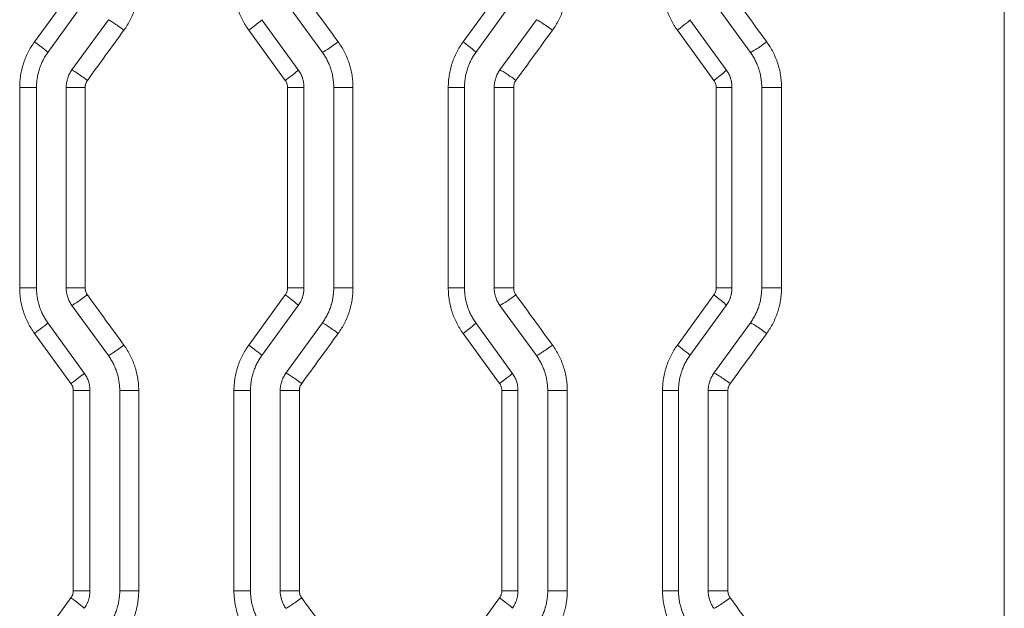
# Model space of a CAD drawing. Header units: millimetres. Extents: x 0 to 594, y 0 to 420.
# Tile 214 of 256: x 327 to 335, y 296 to 301. Entities that reach past the tile are written whole.
import ezdxf

# ---------------------------------------------------------------- set-up
doc = ezdxf.new("R2010")
doc.units = ezdxf.units.MM
doc.layers.add('1', color=7, linetype='Continuous', true_color=0xffffff)

msp = doc.modelspace()

# ---------------------------------------------------------------- linework, layer by layer
at = {"layer": '1', "color": 155, "linetype": 'Continuous', "lineweight": 18}
for p, q in [((334.9497, 343.2534), (334.9497, 286.3952)), ((327.213, 301.0842), (326.9062, 300.662)), ((328.9085, 301.0842), (329.2152, 300.662)), ((330.813, 301.0842), (330.5062, 300.662)), ((332.5085, 301.0842), (332.8152, 300.662)), ((327.4152, 300.9373), (327.1085, 300.515)), ((328.7062, 300.9373), (329.013, 300.515)), ((331.0152, 300.9373), (330.7085, 300.515)), ((332.3062, 300.9373), (332.613, 300.515)), ((326.8107, 300.3681), (326.8107, 298.6805)), ((327.0607, 300.3681), (327.0607, 298.6805)), ((329.0607, 300.3681), (329.0607, 298.6805)), ((329.3107, 300.3681), (329.3107, 298.6805)), ((330.4107, 300.3681), (330.4107, 298.6805)), ((330.6607, 300.3681), (330.6607, 298.6805)), ((332.6607, 300.3681), (332.6607, 298.6805)), ((332.9107, 300.3681), (332.9107, 298.6805)), ((327.1085, 298.5336), (327.4152, 298.1114)), ((329.013, 298.5336), (328.7062, 298.1114)), ((330.7085, 298.5336), (331.0152, 298.1114)), ((332.613, 298.5336), (332.3062, 298.1114)), ((326.9062, 298.3867), (327.213, 297.9644)), ((329.2152, 298.3867), (328.9085, 297.9644)), ((330.5062, 298.3867), (330.813, 297.9644)), ((332.8152, 298.3867), (332.5085, 297.9644)), ((327.2607, 297.8175), (327.2607, 296.1324)), ((327.5107, 297.8175), (327.5107, 296.1324)), ((328.6107, 297.8175), (328.6107, 296.1324)), ((328.8607, 297.8175), (328.8607, 296.1324)), ((330.8607, 297.8175), (330.8607, 296.1324)), ((331.1107, 297.8175), (331.1107, 296.1324)), ((332.2107, 297.8175), (332.2107, 296.1324)), ((332.4607, 297.8175), (332.4607, 296.1324))]:
    msp.add_line(p, q, dxfattribs=at)
at = {"layer": '1', "color": 155, "linetype": 'Continuous', "lineweight": 13}
for p, q in [((334.9512, 343.2534), (334.9512, 286.3952)), ((326.7937, 300.7501), (327.1009, 301.1724)), ((330.3986, 300.7501), (330.7058, 301.1724)), ((328.9033, 300.4269), (328.5962, 300.8491)), ((332.5083, 300.4269), (332.2011, 300.8491)), ((326.8107, 300.3681), (326.6694, 300.3681)), ((326.6694, 298.6805), (326.6694, 300.3681)), ((327.0607, 300.3681), (327.2198, 300.3681)), ((327.2198, 300.3681), (327.2198, 298.6805)), ((329.0607, 300.3681), (328.9225, 300.3681)), ((328.9225, 298.6805), (328.9225, 300.3681)), ((329.3107, 300.3681), (329.4727, 300.3681)), ((329.4727, 300.3681), (329.4727, 298.6805)), ((330.4107, 300.3681), (330.2743, 300.3681)), ((330.2743, 298.6805), (330.2743, 300.3681)), ((330.6607, 300.3681), (330.8244, 300.3681)), ((330.8244, 300.3681), (330.8244, 298.6805)), ((332.6607, 300.3681), (332.5274, 300.3681)), ((332.5274, 298.6805), (332.5274, 300.3681)), ((332.9107, 300.3681), (333.0772, 300.3681)), ((333.0772, 300.3681), (333.0772, 298.6805)), ((326.8107, 298.6805), (326.6694, 298.6805)), ((327.2198, 298.6805), (327.0607, 298.6805)), ((329.0607, 298.6805), (328.9225, 298.6805)), ((329.4727, 298.6805), (329.3107, 298.6805)), ((330.2743, 298.6805), (330.4107, 298.6805)), ((330.8244, 298.6805), (330.6607, 298.6805)), ((332.5274, 298.6805), (332.6607, 298.6805)), ((333.0772, 298.6805), (332.9107, 298.6805)), ((328.5962, 298.1995), (328.9033, 298.6218)), ((332.2011, 298.1995), (332.5083, 298.6218)), ((327.1009, 297.8763), (326.7937, 298.2985)), ((330.7058, 297.8763), (330.3986, 298.2985)), ((327.12, 297.8175), (327.2607, 297.8175)), ((327.12, 296.1324), (327.12, 297.8175)), ((327.6704, 297.8175), (327.5107, 297.8175)), ((327.6704, 297.8175), (327.6704, 296.1324)), ((328.4718, 297.8175), (328.6107, 297.8175)), ((328.4718, 296.1324), (328.4718, 297.8175)), ((329.0221, 297.8175), (328.8607, 297.8175)), ((329.0221, 297.8175), (329.0221, 296.1324)), ((330.7249, 297.8175), (330.8607, 297.8175)), ((330.7249, 296.1324), (330.7249, 297.8175)), ((331.275, 297.8175), (331.1107, 297.8175)), ((331.275, 297.8175), (331.275, 296.1324)), ((332.0768, 297.8175), (332.2107, 297.8175)), ((332.0768, 296.1324), (332.0768, 297.8175)), ((332.6266, 297.8175), (332.4607, 297.8175)), ((332.6266, 297.8175), (332.6266, 296.1324)), ((327.2607, 296.1324), (327.12, 296.1324)), ((327.6704, 296.1324), (327.5107, 296.1324)), ((328.4718, 296.1324), (328.6107, 296.1324)), ((329.0221, 296.1324), (328.8607, 296.1324)), ((330.8607, 296.1324), (330.7249, 296.1324)), ((331.275, 296.1324), (331.1107, 296.1324)), ((332.0768, 296.1324), (332.2107, 296.1324)), ((332.6266, 296.1324), (332.4607, 296.1324)), ((326.7937, 295.6514), (327.1009, 296.0736)), ((330.3986, 295.6514), (330.7058, 296.0736))]:
    msp.add_line(p, q, dxfattribs=at)
for centre, major_axis, ratio, start_param, end_param in [((327.5363, 300.849), (-0.1214, 0.0882), 0.038614, 4.659287, 6.230532), ((328.5849, 300.8491), (0.1214, 0.0882), 0.044279, 4.773258, 6.283185), ((331.1358, 300.8488), (-0.1214, 0.0882), 0.058086, 4.632601, 6.203845), ((332.1849, 300.8491), (0.1214, 0.0882), 0.063788, 4.799961, 6.283185), ((326.7849, 300.7501), (0.1214, -0.0882), 0.034563, 0, 1.523261), ((329.3361, 300.7503), (-0.1214, -0.0882), 0.048337, 0.065991, 1.637235), ((330.3849, 300.7501), (0.1214, -0.0882), 0.054019, 0, 1.496582), ((332.9355, 300.7505), (-0.1214, -0.0882), 0.067866, 0.092704, 1.663947), ((327.2295, 300.4268), (-0.1214, 0.0882), 0.036959, 4.661559, 6.232804), ((328.8916, 300.4269), (0.1214, 0.0882), 0.045937, 4.775532, 6.283185), ((330.8291, 300.4266), (-0.1214, 0.0882), 0.056423, 4.634877, 6.206121), ((332.4916, 300.4269), (0.1214, 0.0882), 0.065456, 4.802239, 6.283185), ((327.2295, 298.6219), (0.1214, 0.0882), 0.036959, 3.191974, 4.763219), ((328.8916, 298.6218), (-0.1214, 0.0882), 0.045937, 3.141593, 4.649246), ((330.8291, 298.622), (0.1214, 0.0882), 0.056423, 3.218657, 4.789901), ((332.4916, 298.6218), (-0.1214, 0.0882), 0.065456, 3.141593, 4.622539), ((326.7849, 298.2985), (-0.1214, -0.0882), 0.034563, 1.618332, 3.141593), ((329.3361, 298.2983), (0.1214, -0.0882), 0.048337, 1.504357, 3.075602), ((330.3849, 298.2985), (-0.1214, -0.0882), 0.054019, 1.64501, 3.141593), ((332.9355, 298.2981), (0.1214, -0.0882), 0.067866, 1.477645, 3.048888), ((327.5363, 298.1997), (0.1214, 0.0882), 0.038614, 3.194246, 4.765491), ((328.5849, 298.1995), (-0.1214, 0.0882), 0.044279, 3.141593, 4.65152), ((331.1358, 298.1998), (0.1214, 0.0882), 0.058086, 3.220933, 4.792177), ((332.1849, 298.1995), (-0.1214, 0.0882), 0.063788, 3.141593, 4.624817), ((327.0916, 297.8763), (-0.1214, -0.0882), 0.036217, 1.620604, 3.141593), ((329.0293, 297.8761), (0.1214, -0.0882), 0.046679, 1.506631, 3.077875), ((330.6916, 297.8763), (-0.1214, -0.0882), 0.055681, 1.647286, 3.141593), ((332.6288, 297.8759), (0.1214, -0.0882), 0.066197, 1.479924, 3.051167), ((327.0916, 296.0736), (-0.1214, 0.0882), 0.036217, 3.141593, 4.662582), ((329.0293, 296.0738), (0.1214, 0.0882), 0.046679, 3.20531, 4.776554), ((330.6916, 296.0736), (-0.1214, 0.0882), 0.055681, 3.141593, 4.6359), ((332.6288, 296.074), (0.1214, 0.0882), 0.066197, 3.232018, 4.803262)]:
    msp.add_ellipse(centre, major_axis=major_axis, ratio=ratio, start_param=start_param, end_param=end_param, dxfattribs=at)
for points, knots in [([(327.6704, 301.2312), (327.6704, 301.2269), (327.6704, 301.2226), (327.6702, 301.214), (327.6698, 301.2012), (327.6691, 301.1884), (327.6671, 301.163), (327.6631, 301.1293), (327.6565, 301.0961), (327.6485, 301.0631), (327.6439, 301.0468), (327.6373, 301.0265), (327.636, 301.0224), (327.6332, 301.0143), (327.6317, 301.0103), (327.6273, 300.9982), (327.6242, 300.9902), (327.6143, 300.9666), (327.6001, 300.9357), (327.5835, 300.9061), (327.5657, 300.877), (327.5562, 300.8628), (327.5461, 300.849)], [0, 0, 0, 0, 0.03125, 0.03125, 0.0625, 0.125, 0.125, 0.25, 0.375, 0.375, 0.5, 0.5, 0.53125, 0.53125, 0.5625, 0.5625, 0.625, 0.625, 0.75, 0.875, 0.875, 1, 1, 1, 1]), ([(328.5962, 300.8491), (328.5861, 300.863), (328.5766, 300.8771), (328.5588, 300.9061), (328.5423, 300.9356), (328.5281, 300.9664), (328.5151, 300.9977), (328.5091, 301.0136), (328.5025, 301.034), (328.5012, 301.038), (328.4987, 301.0462), (328.4975, 301.0504), (328.494, 301.0627), (328.4919, 301.071), (328.4859, 301.0959), (328.4792, 301.1292), (328.4752, 301.163), (328.4725, 301.1969), (328.4718, 301.214), (328.4718, 301.2312)], [0, 0, 0, 0, 0.125, 0.125, 0.25, 0.375, 0.375, 0.5, 0.5, 0.53125, 0.53125, 0.5625, 0.5625, 0.625, 0.625, 0.75, 0.875, 0.875, 1, 1, 1, 1]), ([(331.275, 301.2312), (331.275, 301.2269), (331.2749, 301.2226), (331.2747, 301.214), (331.2744, 301.2011), (331.2736, 301.1884), (331.2716, 301.1629), (331.2676, 301.1292), (331.261, 301.096), (331.2531, 301.063), (331.2484, 301.0466), (331.2418, 301.0263), (331.2405, 301.0223), (331.2377, 301.0142), (331.2362, 301.0101), (331.2318, 300.9981), (331.2287, 300.9901), (331.2188, 300.9664), (331.2046, 300.9355), (331.188, 300.9059), (331.1702, 300.8769), (331.1607, 300.8627), (331.1506, 300.8488)], [0, 0, 0, 0, 0.03125, 0.03125, 0.0625, 0.125, 0.125, 0.25, 0.375, 0.375, 0.5, 0.5, 0.53125, 0.53125, 0.5625, 0.5625, 0.625, 0.625, 0.75, 0.875, 0.875, 1, 1, 1, 1]), ([(332.2011, 300.8491), (332.191, 300.863), (332.1815, 300.8771), (332.1638, 300.9061), (332.1472, 300.9356), (332.133, 300.9663), (332.12, 300.9976), (332.1141, 301.0136), (332.1075, 301.0339), (332.1062, 301.038), (332.1037, 301.0462), (332.1025, 301.0503), (332.099, 301.0627), (332.0968, 301.071), (332.0908, 301.0958), (332.0842, 301.1292), (332.0802, 301.1629), (332.0775, 301.1969), (332.0768, 301.214), (332.0768, 301.2312)], [0, 0, 0, 0, 0.125, 0.125, 0.25, 0.375, 0.375, 0.5, 0.5, 0.53125, 0.53125, 0.5625, 0.5625, 0.625, 0.625, 0.75, 0.875, 0.875, 1, 1, 1, 1]), ([(326.6694, 300.3681), (326.6694, 300.3853), (326.6701, 300.4023), (326.6727, 300.4362), (326.6767, 300.4698), (326.6833, 300.503), (326.6913, 300.536), (326.6959, 300.5524), (326.7025, 300.5727), (326.7038, 300.5768), (326.7066, 300.5849), (326.7081, 300.5889), (326.7125, 300.601), (326.7157, 300.6089), (326.7255, 300.6326), (326.7397, 300.6634), (326.7563, 300.6931), (326.7741, 300.7221), (326.7836, 300.7363), (326.7937, 300.7501)], [0, 0, 0, 0, 0.125, 0.125, 0.25, 0.375, 0.375, 0.5, 0.5, 0.53125, 0.53125, 0.5625, 0.5625, 0.625, 0.625, 0.75, 0.875, 0.875, 1, 1, 1, 1]), ([(329.3484, 300.7503), (329.3585, 300.7365), (329.3679, 300.7223), (329.3857, 300.6933), (329.4023, 300.6637), (329.4165, 300.633), (329.4295, 300.6016), (329.4354, 300.5857), (329.4421, 300.5653), (329.4434, 300.5612), (329.4459, 300.553), (329.4495, 300.5407), (329.4527, 300.5283), (329.4587, 300.5034), (329.4653, 300.47), (329.4693, 300.4363), (329.472, 300.4023), (329.4727, 300.3853), (329.4727, 300.3681)], [0, 0, 0, 0, 0.125, 0.125, 0.25, 0.375, 0.375, 0.5, 0.5, 0.53125, 0.53125, 0.5625, 0.625, 0.625, 0.75, 0.875, 0.875, 1, 1, 1, 1]), ([(330.2743, 300.3681), (330.2743, 300.3853), (330.275, 300.4023), (330.2777, 300.4362), (330.2817, 300.4699), (330.2883, 300.5031), (330.2962, 300.5361), (330.3008, 300.5525), (330.3074, 300.5728), (330.3088, 300.5769), (330.3116, 300.585), (330.313, 300.589), (330.3175, 300.601), (330.3206, 300.609), (330.3304, 300.6326), (330.3447, 300.6635), (330.3613, 300.6931), (330.3791, 300.7221), (330.3885, 300.7363), (330.3986, 300.7501)], [0, 0, 0, 0, 0.125, 0.125, 0.25, 0.375, 0.375, 0.5, 0.5, 0.53125, 0.53125, 0.5625, 0.5625, 0.625, 0.625, 0.75, 0.875, 0.875, 1, 1, 1, 1]), ([(332.9528, 300.7505), (332.9629, 300.7367), (332.9723, 300.7225), (332.9901, 300.6935), (333.0067, 300.6639), (333.0209, 300.6332), (333.0339, 300.6018), (333.0399, 300.5858), (333.0465, 300.5654), (333.0478, 300.5613), (333.0503, 300.5531), (333.0539, 300.5408), (333.0571, 300.5284), (333.0631, 300.5035), (333.0698, 300.4701), (333.0738, 300.4363), (333.0765, 300.4024), (333.0772, 300.3853), (333.0772, 300.3681)], [0, 0, 0, 0, 0.125, 0.125, 0.25, 0.375, 0.375, 0.5, 0.5, 0.53125, 0.53125, 0.5625, 0.625, 0.625, 0.75, 0.875, 0.875, 1, 1, 1, 1]), ([(327.2389, 300.4268), (327.2382, 300.4257), (327.2374, 300.4246), (327.236, 300.4224), (327.2338, 300.4191), (327.2319, 300.4157), (327.2284, 300.4088), (327.2264, 300.404), (327.2244, 300.3978), (327.224, 300.3965), (327.2233, 300.394), (327.2229, 300.3927), (327.222, 300.3889), (327.2215, 300.3863), (327.2203, 300.3786), (327.2198, 300.3734), (327.2198, 300.3681)], [0, 0, 0, 0, 0.0625, 0.0625, 0.125, 0.25, 0.25, 0.5, 0.5, 0.5625, 0.5625, 0.625, 0.625, 0.75, 0.75, 1, 1, 1, 1]), ([(328.9225, 300.3681), (328.9225, 300.3734), (328.9221, 300.3786), (328.9204, 300.3889), (328.9192, 300.3939), (328.9172, 300.4002), (328.9167, 300.4015), (328.9158, 300.4039), (328.9144, 300.4076), (328.9127, 300.4112), (328.9092, 300.4181), (328.9064, 300.4226), (328.9033, 300.4269)], [0, 0, 0, 0, 0.25, 0.25, 0.5, 0.5, 0.5625, 0.5625, 0.625, 0.75, 0.75, 1, 1, 1, 1]), ([(330.8435, 300.4266), (330.8427, 300.4255), (330.8419, 300.4245), (330.8405, 300.4223), (330.8384, 300.419), (330.8365, 300.4156), (330.8329, 300.4087), (330.8309, 300.4039), (330.8289, 300.3977), (330.8285, 300.3965), (330.8278, 300.3939), (330.8275, 300.3927), (330.8266, 300.3888), (330.826, 300.3863), (330.8248, 300.3786), (330.8244, 300.3733), (330.8244, 300.3681)], [0, 0, 0, 0, 0.0625, 0.0625, 0.125, 0.25, 0.25, 0.5, 0.5, 0.5625, 0.5625, 0.625, 0.625, 0.75, 0.75, 1, 1, 1, 1]), ([(332.5274, 300.3681), (332.5274, 300.3734), (332.527, 300.3786), (332.5254, 300.3889), (332.5241, 300.394), (332.5221, 300.4002), (332.5217, 300.4015), (332.5208, 300.4039), (332.5193, 300.4076), (332.5177, 300.4112), (332.5141, 300.4181), (332.5114, 300.4226), (332.5083, 300.4269)], [0, 0, 0, 0, 0.25, 0.25, 0.5, 0.5, 0.5625, 0.5625, 0.625, 0.75, 0.75, 1, 1, 1, 1]), ([(326.7937, 298.2985), (326.7836, 298.3124), (326.7741, 298.3266), (326.7563, 298.3556), (326.7397, 298.3852), (326.7255, 298.4161), (326.7157, 298.4397), (326.7125, 298.4476), (326.7081, 298.4597), (326.7066, 298.4637), (326.7038, 298.4718), (326.7025, 298.4759), (326.6959, 298.4962), (326.6913, 298.5126), (326.6833, 298.5456), (326.6767, 298.5788), (326.6727, 298.6125), (326.6701, 298.6463), (326.6694, 298.6634), (326.6694, 298.6805)], [0, 0, 0, 0, 0.125, 0.125, 0.25, 0.375, 0.375, 0.4375, 0.4375, 0.46875, 0.46875, 0.5, 0.5, 0.625, 0.625, 0.75, 0.875, 0.875, 1, 1, 1, 1]), ([(327.2198, 298.6805), (327.2198, 298.6753), (327.2203, 298.6701), (327.2215, 298.6623), (327.222, 298.6598), (327.2229, 298.6559), (327.2233, 298.6547), (327.224, 298.6521), (327.2244, 298.6509), (327.2264, 298.6447), (327.2284, 298.6399), (327.2319, 298.6329), (327.2338, 298.6295), (327.236, 298.6262), (327.2374, 298.624), (327.2382, 298.6229), (327.2389, 298.6219)], [0, 0, 0, 0, 0.25, 0.25, 0.375, 0.375, 0.4375, 0.4375, 0.5, 0.5, 0.75, 0.75, 0.875, 0.9375, 0.9375, 1, 1, 1, 1]), ([(328.9033, 298.6218), (328.9064, 298.626), (328.9092, 298.6305), (328.9127, 298.6375), (328.9144, 298.641), (328.9158, 298.6447), (328.9167, 298.6472), (328.9172, 298.6484), (328.9192, 298.6547), (328.9204, 298.6598), (328.9221, 298.6701), (328.9225, 298.6753), (328.9225, 298.6805)], [0, 0, 0, 0, 0.25, 0.25, 0.375, 0.4375, 0.4375, 0.5, 0.5, 0.75, 0.75, 1, 1, 1, 1]), ([(329.4727, 298.6805), (329.4727, 298.6634), (329.472, 298.6463), (329.4693, 298.6123), (329.4653, 298.5786), (329.4587, 298.5452), (329.4527, 298.5204), (329.4495, 298.508), (329.4459, 298.4956), (329.4434, 298.4874), (329.4421, 298.4833), (329.4354, 298.463), (329.4295, 298.447), (329.4165, 298.4156), (329.4023, 298.3849), (329.3857, 298.3553), (329.3679, 298.3264), (329.3585, 298.3122), (329.3484, 298.2983)], [0, 0, 0, 0, 0.125, 0.125, 0.25, 0.375, 0.375, 0.4375, 0.46875, 0.46875, 0.5, 0.5, 0.625, 0.625, 0.75, 0.875, 0.875, 1, 1, 1, 1]), ([(330.3986, 298.2985), (330.3885, 298.3124), (330.3791, 298.3265), (330.3613, 298.3555), (330.3447, 298.3852), (330.3304, 298.416), (330.3206, 298.4396), (330.3175, 298.4476), (330.313, 298.4596), (330.3116, 298.4637), (330.3088, 298.4718), (330.3074, 298.4758), (330.3008, 298.4962), (330.2962, 298.5126), (330.2883, 298.5456), (330.2817, 298.5788), (330.2777, 298.6124), (330.275, 298.6463), (330.2743, 298.6634), (330.2743, 298.6805)], [0, 0, 0, 0, 0.125, 0.125, 0.25, 0.375, 0.375, 0.4375, 0.4375, 0.46875, 0.46875, 0.5, 0.5, 0.625, 0.625, 0.75, 0.875, 0.875, 1, 1, 1, 1]), ([(330.8244, 298.6805), (330.8244, 298.6753), (330.8248, 298.6701), (330.826, 298.6624), (330.8266, 298.6598), (330.8275, 298.656), (330.8278, 298.6547), (330.8285, 298.6522), (330.8289, 298.6509), (330.8309, 298.6447), (330.8329, 298.64), (330.8365, 298.633), (330.8384, 298.6296), (330.8405, 298.6263), (330.8419, 298.6242), (330.8427, 298.6231), (330.8435, 298.622)], [0, 0, 0, 0, 0.25, 0.25, 0.375, 0.375, 0.4375, 0.4375, 0.5, 0.5, 0.75, 0.75, 0.875, 0.9375, 0.9375, 1, 1, 1, 1]), ([(332.5083, 298.6218), (332.5114, 298.626), (332.5141, 298.6305), (332.5177, 298.6375), (332.5193, 298.641), (332.5208, 298.6447), (332.5217, 298.6472), (332.5221, 298.6484), (332.5241, 298.6547), (332.5254, 298.6598), (332.527, 298.67), (332.5274, 298.6753), (332.5274, 298.6805)], [0, 0, 0, 0, 0.25, 0.25, 0.375, 0.4375, 0.4375, 0.5, 0.5, 0.75, 0.75, 1, 1, 1, 1]), ([(333.0772, 298.6805), (333.0772, 298.6634), (333.0765, 298.6463), (333.0738, 298.6123), (333.0698, 298.5785), (333.0631, 298.5451), (333.0571, 298.5203), (333.0539, 298.5079), (333.0503, 298.4955), (333.0478, 298.4873), (333.0465, 298.4832), (333.0399, 298.4629), (333.0339, 298.4469), (333.0209, 298.4155), (333.0067, 298.3847), (332.9901, 298.3551), (332.9723, 298.3262), (332.9629, 298.312), (332.9528, 298.2981)], [0, 0, 0, 0, 0.125, 0.125, 0.25, 0.375, 0.375, 0.4375, 0.46875, 0.46875, 0.5, 0.5, 0.625, 0.625, 0.75, 0.875, 0.875, 1, 1, 1, 1]), ([(327.5461, 298.1997), (327.5562, 298.1858), (327.5657, 298.1716), (327.5835, 298.1426), (327.6001, 298.1129), (327.6143, 298.082), (327.6242, 298.0584), (327.6273, 298.0504), (327.6317, 298.0384), (327.6332, 298.0343), (327.636, 298.0262), (327.6373, 298.0222), (327.6439, 298.0019), (327.6485, 297.9855), (327.6565, 297.9525), (327.6631, 297.9193), (327.6671, 297.8856), (327.6691, 297.8602), (327.6698, 297.8475), (327.6702, 297.8346), (327.6704, 297.8261), (327.6704, 297.8218), (327.6704, 297.8175)], [0, 0, 0, 0, 0.125, 0.125, 0.25, 0.375, 0.375, 0.4375, 0.4375, 0.46875, 0.46875, 0.5, 0.5, 0.625, 0.625, 0.75, 0.875, 0.875, 0.9375, 0.96875, 0.96875, 1, 1, 1, 1]), ([(328.4718, 297.8175), (328.4718, 297.8347), (328.4725, 297.8517), (328.4752, 297.8857), (328.4792, 297.9194), (328.4859, 297.9528), (328.4919, 297.9776), (328.494, 297.9859), (328.4975, 297.9983), (328.4987, 298.0024), (328.5012, 298.0106), (328.5025, 298.0147), (328.5091, 298.035), (328.5151, 298.051), (328.5281, 298.0823), (328.5423, 298.113), (328.5588, 298.1425), (328.5766, 298.1715), (328.5861, 298.1857), (328.5962, 298.1995)], [0, 0, 0, 0, 0.125, 0.125, 0.25, 0.375, 0.375, 0.4375, 0.4375, 0.46875, 0.46875, 0.5, 0.5, 0.625, 0.625, 0.75, 0.875, 0.875, 1, 1, 1, 1]), ([(331.1506, 298.1998), (331.1607, 298.186), (331.1702, 298.1718), (331.188, 298.1427), (331.2046, 298.1131), (331.2188, 298.0822), (331.2287, 298.0585), (331.2318, 298.0506), (331.2362, 298.0385), (331.2377, 298.0345), (331.2405, 298.0264), (331.2418, 298.0223), (331.2484, 298.002), (331.2531, 297.9856), (331.261, 297.9526), (331.2676, 297.9194), (331.2716, 297.8857), (331.2736, 297.8603), (331.2744, 297.8475), (331.2747, 297.8347), (331.2749, 297.8261), (331.275, 297.8218), (331.275, 297.8175)], [0, 0, 0, 0, 0.125, 0.125, 0.25, 0.375, 0.375, 0.4375, 0.4375, 0.46875, 0.46875, 0.5, 0.5, 0.625, 0.625, 0.75, 0.875, 0.875, 0.9375, 0.96875, 0.96875, 1, 1, 1, 1]), ([(332.0768, 297.8175), (332.0768, 297.8347), (332.0775, 297.8517), (332.0802, 297.8857), (332.0842, 297.9195), (332.0908, 297.9528), (332.0968, 297.9777), (332.099, 297.986), (332.1025, 297.9983), (332.1037, 298.0024), (332.1062, 298.0106), (332.1075, 298.0147), (332.1141, 298.0351), (332.12, 298.051), (332.133, 298.0823), (332.1472, 298.113), (332.1638, 298.1426), (332.1815, 298.1715), (332.191, 298.1857), (332.2011, 298.1995)], [0, 0, 0, 0, 0.125, 0.125, 0.25, 0.375, 0.375, 0.4375, 0.4375, 0.46875, 0.46875, 0.5, 0.5, 0.625, 0.625, 0.75, 0.875, 0.875, 1, 1, 1, 1]), ([(327.12, 297.8175), (327.12, 297.8228), (327.1196, 297.828), (327.1184, 297.8357), (327.1176, 297.8396), (327.1166, 297.8434), (327.1159, 297.8459), (327.1155, 297.8472), (327.1134, 297.8535), (327.1094, 297.8631), (327.104, 297.872), (327.1009, 297.8763)], [0, 0, 0, 0, 0.25, 0.25, 0.375, 0.4375, 0.4375, 0.5, 0.5, 0.75, 1, 1, 1, 1]), ([(329.0412, 297.8761), (329.0381, 297.8718), (329.0327, 297.8629), (329.0287, 297.8533), (329.0266, 297.8471), (329.0263, 297.8458), (329.0255, 297.8433), (329.0252, 297.842), (329.0243, 297.8382), (329.0238, 297.8357), (329.0226, 297.828), (329.0221, 297.8228), (329.0221, 297.8175)], [0, 0, 0, 0, 0.25, 0.5, 0.5, 0.5625, 0.5625, 0.625, 0.625, 0.75, 0.75, 1, 1, 1, 1]), ([(330.7249, 297.8175), (330.7249, 297.8228), (330.7245, 297.828), (330.7233, 297.8357), (330.7225, 297.8396), (330.7215, 297.8434), (330.7208, 297.8459), (330.7204, 297.8472), (330.7184, 297.8535), (330.7144, 297.8631), (330.7089, 297.872), (330.7058, 297.8763)], [0, 0, 0, 0, 0.25, 0.25, 0.375, 0.4375, 0.4375, 0.5, 0.5, 0.75, 1, 1, 1, 1]), ([(332.6456, 297.8759), (332.6426, 297.8717), (332.6371, 297.8628), (332.6331, 297.8533), (332.6311, 297.847), (332.6307, 297.8458), (332.63, 297.8433), (332.6297, 297.842), (332.6288, 297.8382), (332.6283, 297.8356), (332.627, 297.8279), (332.6266, 297.8227), (332.6266, 297.8175)], [0, 0, 0, 0, 0.25, 0.5, 0.5, 0.5625, 0.5625, 0.625, 0.625, 0.75, 0.75, 1, 1, 1, 1]), ([(327.1009, 296.0736), (327.104, 296.0779), (327.1067, 296.0824), (327.1103, 296.0893), (327.1119, 296.0929), (327.1134, 296.0966), (327.1143, 296.099), (327.1147, 296.1003), (327.1167, 296.1066), (327.118, 296.1116), (327.1196, 296.1219), (327.12, 296.1271), (327.12, 296.1324)], [0, 0, 0, 0, 0.25, 0.25, 0.375, 0.4375, 0.4375, 0.5, 0.5, 0.75, 0.75, 1, 1, 1, 1]), ([(327.6704, 296.1324), (327.6704, 296.1152), (327.6697, 296.0982), (327.6671, 296.0642), (327.663, 296.0305), (327.6564, 295.9971), (327.6504, 295.9723), (327.6472, 295.9599), (327.6436, 295.9475), (327.6411, 295.9393), (327.6398, 295.9352), (327.6332, 295.9149), (327.6272, 295.8989), (327.6142, 295.8676), (327.6, 295.8368), (327.5834, 295.8073), (327.5657, 295.7783), (327.5562, 295.7641), (327.5461, 295.7502)], [0, 0, 0, 0, 0.125, 0.125, 0.25, 0.375, 0.375, 0.4375, 0.46875, 0.46875, 0.5, 0.5, 0.625, 0.625, 0.75, 0.875, 0.875, 1, 1, 1, 1]), ([(328.5962, 295.7503), (328.5861, 295.7642), (328.5766, 295.7784), (328.5588, 295.8074), (328.5422, 295.837), (328.5279, 295.8679), (328.5181, 295.8915), (328.515, 295.8995), (328.5106, 295.9115), (328.5091, 295.9156), (328.5063, 295.9237), (328.5049, 295.9277), (328.4983, 295.9481), (328.4937, 295.9644), (328.4858, 295.9974), (328.4792, 296.0306), (328.4752, 296.0643), (328.4725, 296.0982), (328.4718, 296.1152), (328.4718, 296.1324)], [0, 0, 0, 0, 0.125, 0.125, 0.25, 0.375, 0.375, 0.4375, 0.4375, 0.46875, 0.46875, 0.5, 0.5, 0.625, 0.625, 0.75, 0.875, 0.875, 1, 1, 1, 1]), ([(329.0221, 296.1324), (329.0221, 296.1271), (329.0226, 296.1219), (329.0238, 296.1142), (329.0243, 296.1116), (329.0252, 296.1078), (329.0256, 296.1065), (329.0263, 296.104), (329.0267, 296.1028), (329.0287, 296.0966), (329.0307, 296.0918), (329.0342, 296.0848), (329.0355, 296.0826), (329.0382, 296.0781), (329.0397, 296.0759), (329.0412, 296.0738)], [0, 0, 0, 0, 0.25, 0.25, 0.375, 0.375, 0.4375, 0.4375, 0.5, 0.5, 0.75, 0.75, 0.875, 0.875, 1, 1, 1, 1]), ([(330.7058, 296.0736), (330.7089, 296.0779), (330.7116, 296.0824), (330.7152, 296.0893), (330.7169, 296.0929), (330.7183, 296.0966), (330.7192, 296.099), (330.7196, 296.1003), (330.7217, 296.1065), (330.7229, 296.1116), (330.7245, 296.1219), (330.7249, 296.1271), (330.7249, 296.1324)], [0, 0, 0, 0, 0.25, 0.25, 0.375, 0.4375, 0.4375, 0.5, 0.5, 0.75, 0.75, 1, 1, 1, 1]), ([(331.275, 296.1324), (331.275, 296.1152), (331.2743, 296.0981), (331.2716, 296.0642), (331.2676, 296.0304), (331.2609, 295.9971), (331.255, 295.9722), (331.2517, 295.9598), (331.2481, 295.9475), (331.2456, 295.9392), (331.2443, 295.9351), (331.2377, 295.9148), (331.2318, 295.8988), (331.2187, 295.8674), (331.2045, 295.8367), (331.1879, 295.8071), (331.1702, 295.7781), (331.1607, 295.7639), (331.1506, 295.7501)], [0, 0, 0, 0, 0.125, 0.125, 0.25, 0.375, 0.375, 0.4375, 0.46875, 0.46875, 0.5, 0.5, 0.625, 0.625, 0.75, 0.875, 0.875, 1, 1, 1, 1]), ([(332.2011, 295.7503), (332.191, 295.7642), (332.1815, 295.7784), (332.1637, 295.8074), (332.1471, 295.837), (332.1329, 295.8679), (332.1231, 295.8915), (332.12, 295.8994), (332.1155, 295.9115), (332.1141, 295.9155), (332.1113, 295.9236), (332.1099, 295.9277), (332.1033, 295.948), (332.0987, 295.9644), (332.0908, 295.9974), (332.0841, 296.0306), (332.0801, 296.0643), (332.0775, 296.0982), (332.0768, 296.1152), (332.0768, 296.1324)], [0, 0, 0, 0, 0.125, 0.125, 0.25, 0.375, 0.375, 0.4375, 0.4375, 0.46875, 0.46875, 0.5, 0.5, 0.625, 0.625, 0.75, 0.875, 0.875, 1, 1, 1, 1]), ([(332.6266, 296.1324), (332.6266, 296.1272), (332.627, 296.1219), (332.6283, 296.1142), (332.6288, 296.1117), (332.6297, 296.1078), (332.63, 296.1066), (332.6307, 296.1041), (332.6311, 296.1028), (332.6332, 296.0966), (332.6351, 296.0919), (332.6387, 296.085), (332.6406, 296.0816), (332.6427, 296.0783), (332.6441, 296.0761), (332.6449, 296.075), (332.6456, 296.074)], [0, 0, 0, 0, 0.25, 0.25, 0.375, 0.375, 0.4375, 0.4375, 0.5, 0.5, 0.75, 0.75, 0.875, 0.9375, 0.9375, 1, 1, 1, 1])]:
    msp.add_open_spline(points, degree=3, knots=knots, dxfattribs=at)
for points in [[(329.0412, 301.1725), (329.1436, 301.0318), (329.246, 300.8911), (329.3484, 300.7503)], [(332.6456, 301.1727), (332.748, 301.032), (332.8504, 300.8913), (332.9528, 300.7505)], [(327.5461, 300.849), (327.4437, 300.7082), (327.3413, 300.5675), (327.2389, 300.4268)], [(331.1506, 300.8488), (331.0482, 300.7081), (330.9458, 300.5674), (330.8435, 300.4266)], [(327.2389, 298.6219), (327.3413, 298.4811), (327.4437, 298.3404), (327.5461, 298.1997)], [(330.8435, 298.622), (330.9458, 298.4813), (331.0482, 298.3406), (331.1506, 298.1998)], [(329.3484, 298.2983), (329.246, 298.1576), (329.1436, 298.0168), (329.0412, 297.8761)], [(332.9528, 298.2981), (332.8504, 298.1574), (332.748, 298.0166), (332.6456, 297.8759)], [(329.0412, 296.0738), (329.1436, 295.9331), (329.246, 295.7923), (329.3484, 295.6516)], [(332.6456, 296.074), (332.748, 295.9332), (332.8504, 295.7925), (332.9528, 295.6518)]]:
    msp.add_open_spline(points, degree=3, dxfattribs=at)
at = {"layer": '1', "color": 155, "linetype": 'Continuous', "lineweight": 18}
for points, knots in [([(326.9062, 300.662), (326.8985, 300.6513), (326.8912, 300.6404), (326.8775, 300.6181), (326.8648, 300.5953), (326.8538, 300.5715), (326.8463, 300.5534), (326.8439, 300.5472), (326.8405, 300.538), (326.8394, 300.5349), (326.8372, 300.5286), (326.8362, 300.5255), (326.8311, 300.5099), (326.8275, 300.4973), (326.8215, 300.4719), (326.8164, 300.4464), (326.8133, 300.4205), (326.8113, 300.3944), (326.8107, 300.3813), (326.8107, 300.3681)], [0, 0, 0, 0, 0.125, 0.125, 0.25, 0.375, 0.375, 0.4375, 0.4375, 0.46875, 0.46875, 0.5, 0.5, 0.625, 0.625, 0.75, 0.875, 0.875, 1, 1, 1, 1]), ([(329.2152, 300.662), (329.223, 300.6513), (329.2303, 300.6404), (329.2439, 300.6181), (329.2567, 300.5954), (329.2676, 300.5718), (329.2776, 300.5477), (329.2821, 300.5354), (329.2872, 300.5198), (329.2882, 300.5166), (329.2901, 300.5103), (329.291, 300.5071), (329.2937, 300.4976), (329.2954, 300.4913), (329.3, 300.4721), (329.3051, 300.4465), (329.3082, 300.4205), (329.3102, 300.3944), (329.3107, 300.3813), (329.3107, 300.3681)], [0, 0, 0, 0, 0.125, 0.125, 0.25, 0.375, 0.375, 0.5, 0.5, 0.53125, 0.53125, 0.5625, 0.5625, 0.625, 0.625, 0.75, 0.875, 0.875, 1, 1, 1, 1]), ([(330.5062, 300.662), (330.4985, 300.6513), (330.4839, 300.6295), (330.4648, 300.5953), (330.4538, 300.5716), (330.4463, 300.5534), (330.4439, 300.5473), (330.4405, 300.538), (330.4394, 300.5349), (330.4372, 300.5287), (330.4362, 300.5256), (330.4311, 300.5099), (330.4276, 300.4973), (330.4215, 300.4719), (330.4164, 300.4464), (330.4133, 300.4205), (330.4113, 300.3944), (330.4107, 300.3813), (330.4107, 300.3681)], [0, 0, 0, 0, 0.125, 0.25, 0.375, 0.375, 0.4375, 0.4375, 0.46875, 0.46875, 0.5, 0.5, 0.625, 0.625, 0.75, 0.875, 0.875, 1, 1, 1, 1]), ([(332.8152, 300.662), (332.823, 300.6513), (332.8303, 300.6404), (332.8439, 300.6182), (332.8566, 300.5954), (332.8675, 300.5718), (332.8775, 300.5477), (332.8821, 300.5354), (332.8872, 300.5198), (332.8882, 300.5167), (332.8901, 300.5103), (332.891, 300.5072), (332.8937, 300.4977), (332.8954, 300.4913), (332.9, 300.4722), (332.9051, 300.4465), (332.9082, 300.4206), (332.9102, 300.3944), (332.9107, 300.3813), (332.9107, 300.3681)], [0, 0, 0, 0, 0.125, 0.125, 0.25, 0.375, 0.375, 0.5, 0.5, 0.53125, 0.53125, 0.5625, 0.5625, 0.625, 0.625, 0.75, 0.875, 0.875, 1, 1, 1, 1]), ([(327.1085, 300.515), (327.1007, 300.5044), (327.0939, 300.4932), (327.0821, 300.47), (327.0771, 300.458), (327.072, 300.4424), (327.071, 300.4392), (327.0693, 300.4329), (327.0684, 300.4297), (327.0661, 300.4201), (327.0648, 300.4137), (327.0618, 300.3943), (327.0607, 300.3813), (327.0607, 300.3681)], [0, 0, 0, 0, 0.25, 0.25, 0.5, 0.5, 0.5625, 0.5625, 0.625, 0.625, 0.75, 0.75, 1, 1, 1, 1]), ([(329.013, 300.515), (329.0208, 300.5044), (329.0276, 300.4932), (329.0365, 300.4757), (329.0392, 300.4698), (329.043, 300.4607), (329.0442, 300.4577), (329.0464, 300.4515), (329.0475, 300.4484), (329.0526, 300.4327), (329.0556, 300.42), (329.0597, 300.3943), (329.0607, 300.3813), (329.0607, 300.3681)], [0, 0, 0, 0, 0.25, 0.25, 0.375, 0.375, 0.4375, 0.4375, 0.5, 0.5, 0.75, 0.75, 1, 1, 1, 1]), ([(330.7085, 300.515), (330.7007, 300.5044), (330.6939, 300.4932), (330.6821, 300.47), (330.6771, 300.458), (330.672, 300.4424), (330.671, 300.4392), (330.6693, 300.4329), (330.6684, 300.4297), (330.6661, 300.4201), (330.6649, 300.4137), (330.6618, 300.3944), (330.6607, 300.3813), (330.6607, 300.3681)], [0, 0, 0, 0, 0.25, 0.25, 0.5, 0.5, 0.5625, 0.5625, 0.625, 0.625, 0.75, 0.75, 1, 1, 1, 1]), ([(332.613, 300.515), (332.6208, 300.5044), (332.6276, 300.4932), (332.6365, 300.4757), (332.6392, 300.4698), (332.643, 300.4607), (332.6442, 300.4577), (332.6464, 300.4515), (332.6475, 300.4484), (332.6526, 300.4327), (332.6556, 300.42), (332.6597, 300.3943), (332.6607, 300.3813), (332.6607, 300.3681)], [0, 0, 0, 0, 0.25, 0.25, 0.375, 0.375, 0.4375, 0.4375, 0.5, 0.5, 0.75, 0.75, 1, 1, 1, 1]), ([(326.8107, 298.6805), (326.8107, 298.6673), (326.8113, 298.6542), (326.8133, 298.6282), (326.8164, 298.6023), (326.8215, 298.5767), (326.8275, 298.5514), (326.8311, 298.5388), (326.8362, 298.5231), (326.8372, 298.52), (326.8394, 298.5138), (326.8405, 298.5107), (326.8439, 298.5014), (326.8463, 298.4953), (326.8538, 298.4771), (326.8648, 298.4534), (326.8775, 298.4306), (326.8912, 298.4082), (326.8985, 298.3973), (326.9062, 298.3867)], [0, 0, 0, 0, 0.125, 0.125, 0.25, 0.375, 0.375, 0.5, 0.5, 0.53125, 0.53125, 0.5625, 0.5625, 0.625, 0.625, 0.75, 0.875, 0.875, 1, 1, 1, 1]), ([(327.0607, 298.6805), (327.0607, 298.6673), (327.0618, 298.6543), (327.0648, 298.6349), (327.0661, 298.6285), (327.0684, 298.619), (327.0693, 298.6158), (327.071, 298.6094), (327.072, 298.6063), (327.0771, 298.5906), (327.0821, 298.5786), (327.0939, 298.5554), (327.1007, 298.5443), (327.1085, 298.5336)], [0, 0, 0, 0, 0.25, 0.25, 0.375, 0.375, 0.4375, 0.4375, 0.5, 0.5, 0.75, 0.75, 1, 1, 1, 1]), ([(329.0607, 298.6805), (329.0607, 298.6673), (329.0597, 298.6543), (329.0556, 298.6286), (329.0526, 298.6159), (329.0475, 298.6003), (329.0464, 298.5972), (329.0442, 298.591), (329.043, 298.5879), (329.0392, 298.5788), (329.0365, 298.5729), (329.0276, 298.5554), (329.0208, 298.5443), (329.013, 298.5336)], [0, 0, 0, 0, 0.25, 0.25, 0.5, 0.5, 0.5625, 0.5625, 0.625, 0.625, 0.75, 0.75, 1, 1, 1, 1]), ([(329.3107, 298.6805), (329.3107, 298.6673), (329.3102, 298.6542), (329.3082, 298.6281), (329.3051, 298.6021), (329.3, 298.5765), (329.2954, 298.5574), (329.2937, 298.551), (329.291, 298.5415), (329.2901, 298.5383), (329.2882, 298.532), (329.2872, 298.5289), (329.2821, 298.5132), (329.2776, 298.501), (329.2676, 298.4769), (329.2567, 298.4532), (329.2439, 298.4305), (329.2303, 298.4082), (329.223, 298.3973), (329.2152, 298.3867)], [0, 0, 0, 0, 0.125, 0.125, 0.25, 0.375, 0.375, 0.4375, 0.4375, 0.46875, 0.46875, 0.5, 0.5, 0.625, 0.625, 0.75, 0.875, 0.875, 1, 1, 1, 1]), ([(330.4107, 298.6805), (330.4107, 298.6673), (330.4113, 298.6542), (330.4133, 298.6281), (330.4164, 298.6022), (330.4215, 298.5767), (330.4276, 298.5513), (330.4311, 298.5387), (330.4362, 298.5231), (330.4372, 298.5199), (330.4394, 298.5137), (330.4405, 298.5106), (330.4439, 298.5013), (330.4463, 298.4952), (330.4538, 298.477), (330.4648, 298.4533), (330.4839, 298.4191), (330.4985, 298.3973), (330.5062, 298.3867)], [0, 0, 0, 0, 0.125, 0.125, 0.25, 0.375, 0.375, 0.5, 0.5, 0.53125, 0.53125, 0.5625, 0.5625, 0.625, 0.625, 0.75, 0.875, 1, 1, 1, 1]), ([(330.6607, 298.6805), (330.6607, 298.6673), (330.6618, 298.6543), (330.6649, 298.6349), (330.6661, 298.6285), (330.6684, 298.6189), (330.6693, 298.6158), (330.671, 298.6094), (330.672, 298.6063), (330.6771, 298.5906), (330.6821, 298.5786), (330.6939, 298.5554), (330.7007, 298.5443), (330.7085, 298.5336)], [0, 0, 0, 0, 0.25, 0.25, 0.375, 0.375, 0.4375, 0.4375, 0.5, 0.5, 0.75, 0.75, 1, 1, 1, 1]), ([(332.6607, 298.6805), (332.6607, 298.6673), (332.6597, 298.6543), (332.6556, 298.6286), (332.6526, 298.6159), (332.6475, 298.6003), (332.6464, 298.5972), (332.6442, 298.591), (332.643, 298.5879), (332.6392, 298.5788), (332.6365, 298.5729), (332.6276, 298.5554), (332.6208, 298.5443), (332.613, 298.5336)], [0, 0, 0, 0, 0.25, 0.25, 0.5, 0.5, 0.5625, 0.5625, 0.625, 0.625, 0.75, 0.75, 1, 1, 1, 1]), ([(332.9107, 298.6805), (332.9107, 298.6673), (332.9102, 298.6542), (332.9082, 298.6281), (332.9051, 298.6021), (332.9, 298.5765), (332.8954, 298.5573), (332.8937, 298.551), (332.891, 298.5415), (332.8901, 298.5383), (332.8882, 298.532), (332.8872, 298.5288), (332.8821, 298.5132), (332.8775, 298.5009), (332.8675, 298.4768), (332.8566, 298.4532), (332.8439, 298.4305), (332.8303, 298.4082), (332.823, 298.3973), (332.8152, 298.3867)], [0, 0, 0, 0, 0.125, 0.125, 0.25, 0.375, 0.375, 0.4375, 0.4375, 0.46875, 0.46875, 0.5, 0.5, 0.625, 0.625, 0.75, 0.875, 0.875, 1, 1, 1, 1]), ([(327.4152, 298.1114), (327.423, 298.1007), (327.4303, 298.0898), (327.444, 298.0675), (327.4567, 298.0447), (327.4677, 298.0209), (327.4752, 298.0027), (327.4776, 297.9966), (327.481, 297.9874), (327.4821, 297.9843), (327.4843, 297.978), (327.4853, 297.9749), (327.4904, 297.9593), (327.4939, 297.9467), (327.5, 297.9213), (327.5051, 297.8957), (327.5082, 297.8699), (327.5102, 297.8438), (327.5107, 297.8307), (327.5107, 297.8175)], [0, 0, 0, 0, 0.125, 0.125, 0.25, 0.375, 0.375, 0.4375, 0.4375, 0.46875, 0.46875, 0.5, 0.5, 0.625, 0.625, 0.75, 0.875, 0.875, 1, 1, 1, 1]), ([(328.7062, 298.1114), (328.6985, 298.1007), (328.6912, 298.0898), (328.6776, 298.0675), (328.6648, 298.0448), (328.6539, 298.0212), (328.6439, 297.9971), (328.6394, 297.9848), (328.6343, 297.9692), (328.6333, 297.966), (328.6314, 297.9597), (328.6305, 297.9566), (328.6278, 297.9471), (328.6261, 297.9407), (328.6215, 297.9216), (328.6164, 297.8959), (328.6133, 297.8699), (328.6113, 297.8438), (328.6107, 297.8307), (328.6107, 297.8175)], [0, 0, 0, 0, 0.125, 0.125, 0.25, 0.375, 0.375, 0.5, 0.5, 0.53125, 0.53125, 0.5625, 0.5625, 0.625, 0.625, 0.75, 0.875, 0.875, 1, 1, 1, 1]), ([(331.0152, 298.1114), (331.023, 298.1007), (331.0303, 298.0898), (331.0439, 298.0675), (331.0567, 298.0447), (331.0677, 298.021), (331.0752, 298.0028), (331.0776, 297.9967), (331.081, 297.9874), (331.0821, 297.9843), (331.0843, 297.9781), (331.0853, 297.9749), (331.0904, 297.9593), (331.0939, 297.9467), (331.1, 297.9213), (331.1051, 297.8958), (331.1082, 297.8699), (331.1102, 297.8438), (331.1107, 297.8307), (331.1107, 297.8175)], [0, 0, 0, 0, 0.125, 0.125, 0.25, 0.375, 0.375, 0.4375, 0.4375, 0.46875, 0.46875, 0.5, 0.5, 0.625, 0.625, 0.75, 0.875, 0.875, 1, 1, 1, 1]), ([(332.3062, 298.1114), (332.2985, 298.1007), (332.2912, 298.0898), (332.2776, 298.0676), (332.2649, 298.0449), (332.254, 298.0212), (332.244, 297.9972), (332.2394, 297.9849), (332.2343, 297.9692), (332.2333, 297.9661), (332.2314, 297.9598), (332.2305, 297.9566), (332.2278, 297.9471), (332.2261, 297.9407), (332.2215, 297.9216), (332.2164, 297.8959), (332.2133, 297.87), (332.2113, 297.8438), (332.2107, 297.8307), (332.2107, 297.8175)], [0, 0, 0, 0, 0.125, 0.125, 0.25, 0.375, 0.375, 0.5, 0.5, 0.53125, 0.53125, 0.5625, 0.5625, 0.625, 0.625, 0.75, 0.875, 0.875, 1, 1, 1, 1]), ([(327.213, 297.9644), (327.2208, 297.9538), (327.2276, 297.9426), (327.2394, 297.9194), (327.2444, 297.9074), (327.2495, 297.8917), (327.2504, 297.8886), (327.2522, 297.8822), (327.2531, 297.8791), (327.2554, 297.8695), (327.2566, 297.8631), (327.2597, 297.8437), (327.2607, 297.8307), (327.2607, 297.8175)], [0, 0, 0, 0, 0.25, 0.25, 0.5, 0.5, 0.5625, 0.5625, 0.625, 0.625, 0.75, 0.75, 1, 1, 1, 1]), ([(328.9085, 297.9644), (328.9007, 297.9538), (328.8939, 297.9426), (328.885, 297.9251), (328.8823, 297.9192), (328.8785, 297.9101), (328.8773, 297.9071), (328.875, 297.9009), (328.874, 297.8978), (328.8689, 297.8821), (328.8659, 297.8694), (328.8618, 297.8437), (328.8607, 297.8307), (328.8607, 297.8175)], [0, 0, 0, 0, 0.25, 0.25, 0.375, 0.375, 0.4375, 0.4375, 0.5, 0.5, 0.75, 0.75, 1, 1, 1, 1]), ([(330.813, 297.9644), (330.8208, 297.9538), (330.8276, 297.9426), (330.8394, 297.9194), (330.8444, 297.9074), (330.8495, 297.8917), (330.8504, 297.8886), (330.8522, 297.8822), (330.8531, 297.8791), (330.8554, 297.8695), (330.8566, 297.8631), (330.8597, 297.8437), (330.8607, 297.8307), (330.8607, 297.8175)], [0, 0, 0, 0, 0.25, 0.25, 0.5, 0.5, 0.5625, 0.5625, 0.625, 0.625, 0.75, 0.75, 1, 1, 1, 1]), ([(332.5085, 297.9644), (332.5007, 297.9538), (332.4939, 297.9426), (332.485, 297.9252), (332.4823, 297.9192), (332.4785, 297.9101), (332.4773, 297.9071), (332.475, 297.9009), (332.474, 297.8978), (332.4689, 297.8821), (332.4659, 297.8695), (332.4618, 297.8437), (332.4607, 297.8307), (332.4607, 297.8175)], [0, 0, 0, 0, 0.25, 0.25, 0.375, 0.375, 0.4375, 0.4375, 0.5, 0.5, 0.75, 0.75, 1, 1, 1, 1]), ([(327.2607, 296.1324), (327.2607, 296.1192), (327.2597, 296.1062), (327.2556, 296.0805), (327.2526, 296.0678), (327.2475, 296.0521), (327.2464, 296.049), (327.2442, 296.0428), (327.243, 296.0398), (327.2392, 296.0307), (327.2365, 296.0248), (327.2276, 296.0073), (327.2208, 295.9961), (327.213, 295.9855)], [0, 0, 0, 0, 0.25, 0.25, 0.5, 0.5, 0.5625, 0.5625, 0.625, 0.625, 0.75, 0.75, 1, 1, 1, 1]), ([(327.5107, 296.1324), (327.5107, 296.1192), (327.5102, 296.1061), (327.5082, 296.08), (327.5051, 296.054), (327.5, 296.0284), (327.4954, 296.0092), (327.4937, 296.0029), (327.491, 295.9934), (327.4901, 295.9902), (327.4882, 295.9839), (327.4872, 295.9807), (327.4821, 295.9651), (327.4776, 295.9528), (327.4676, 295.9287), (327.4567, 295.9051), (327.4439, 295.8824), (327.4303, 295.8601), (327.423, 295.8492), (327.4152, 295.8385)], [0, 0, 0, 0, 0.125, 0.125, 0.25, 0.375, 0.375, 0.4375, 0.4375, 0.46875, 0.46875, 0.5, 0.5, 0.625, 0.625, 0.75, 0.875, 0.875, 1, 1, 1, 1]), ([(328.6107, 296.1324), (328.6107, 296.1192), (328.6113, 296.1061), (328.6133, 296.08), (328.6164, 296.0541), (328.6215, 296.0286), (328.6275, 296.0032), (328.6311, 295.9906), (328.6362, 295.975), (328.6372, 295.9718), (328.6394, 295.9656), (328.6405, 295.9625), (328.6439, 295.9532), (328.6463, 295.9471), (328.6538, 295.9289), (328.6648, 295.9052), (328.6775, 295.8824), (328.6912, 295.8601), (328.6985, 295.8492), (328.7062, 295.8385)], [0, 0, 0, 0, 0.125, 0.125, 0.25, 0.375, 0.375, 0.5, 0.5, 0.53125, 0.53125, 0.5625, 0.5625, 0.625, 0.625, 0.75, 0.875, 0.875, 1, 1, 1, 1]), ([(328.8607, 296.1324), (328.8607, 296.1192), (328.8618, 296.1061), (328.8649, 296.0868), (328.8661, 296.0804), (328.8684, 296.0708), (328.8693, 296.0676), (328.871, 296.0613), (328.872, 296.0581), (328.8771, 296.0425), (328.8821, 296.0305), (328.8939, 296.0073), (328.9007, 295.9961), (328.9085, 295.9855)], [0, 0, 0, 0, 0.25, 0.25, 0.375, 0.375, 0.4375, 0.4375, 0.5, 0.5, 0.75, 0.75, 1, 1, 1, 1]), ([(330.8607, 296.1324), (330.8607, 296.1192), (330.8597, 296.1062), (330.8556, 296.0805), (330.8526, 296.0678), (330.8475, 296.0521), (330.8464, 296.049), (330.8442, 296.0428), (330.843, 296.0398), (330.8392, 296.0307), (330.8365, 296.0248), (330.8276, 296.0073), (330.8208, 295.9961), (330.813, 295.9855)], [0, 0, 0, 0, 0.25, 0.25, 0.5, 0.5, 0.5625, 0.5625, 0.625, 0.625, 0.75, 0.75, 1, 1, 1, 1]), ([(331.1107, 296.1324), (331.1107, 296.1192), (331.1102, 296.1061), (331.1082, 296.08), (331.1051, 296.054), (331.1, 296.0283), (331.0954, 296.0092), (331.0937, 296.0028), (331.091, 295.9933), (331.0901, 295.9902), (331.0882, 295.9839), (331.0872, 295.9807), (331.0821, 295.9651), (331.0776, 295.9528), (331.0676, 295.9287), (331.0566, 295.9051), (331.0439, 295.8824), (331.0303, 295.8601), (331.023, 295.8492), (331.0152, 295.8385)], [0, 0, 0, 0, 0.125, 0.125, 0.25, 0.375, 0.375, 0.4375, 0.4375, 0.46875, 0.46875, 0.5, 0.5, 0.625, 0.625, 0.75, 0.875, 0.875, 1, 1, 1, 1]), ([(332.2107, 296.1324), (332.2107, 296.1192), (332.2113, 296.1061), (332.2133, 296.08), (332.2164, 296.0541), (332.2215, 296.0285), (332.2276, 296.0031), (332.2311, 295.9905), (332.2362, 295.9749), (332.2372, 295.9718), (332.2394, 295.9655), (332.2405, 295.9624), (332.2439, 295.9531), (332.2463, 295.947), (332.2539, 295.9289), (332.2648, 295.9051), (332.2839, 295.871), (332.2985, 295.8492), (332.3062, 295.8385)], [0, 0, 0, 0, 0.125, 0.125, 0.25, 0.375, 0.375, 0.5, 0.5, 0.53125, 0.53125, 0.5625, 0.5625, 0.625, 0.625, 0.75, 0.875, 1, 1, 1, 1]), ([(332.4607, 296.1324), (332.4607, 296.1192), (332.4618, 296.1061), (332.4649, 296.0868), (332.4661, 296.0804), (332.4684, 296.0708), (332.4693, 296.0676), (332.471, 296.0613), (332.472, 296.0581), (332.4771, 296.0425), (332.4821, 296.0304), (332.4939, 296.0073), (332.5007, 295.9961), (332.5085, 295.9855)], [0, 0, 0, 0, 0.25, 0.25, 0.375, 0.375, 0.4375, 0.4375, 0.5, 0.5, 0.75, 0.75, 1, 1, 1, 1])]:
    msp.add_open_spline(points, degree=3, knots=knots, dxfattribs=at)

doc.saveas('drawing.dxf')
